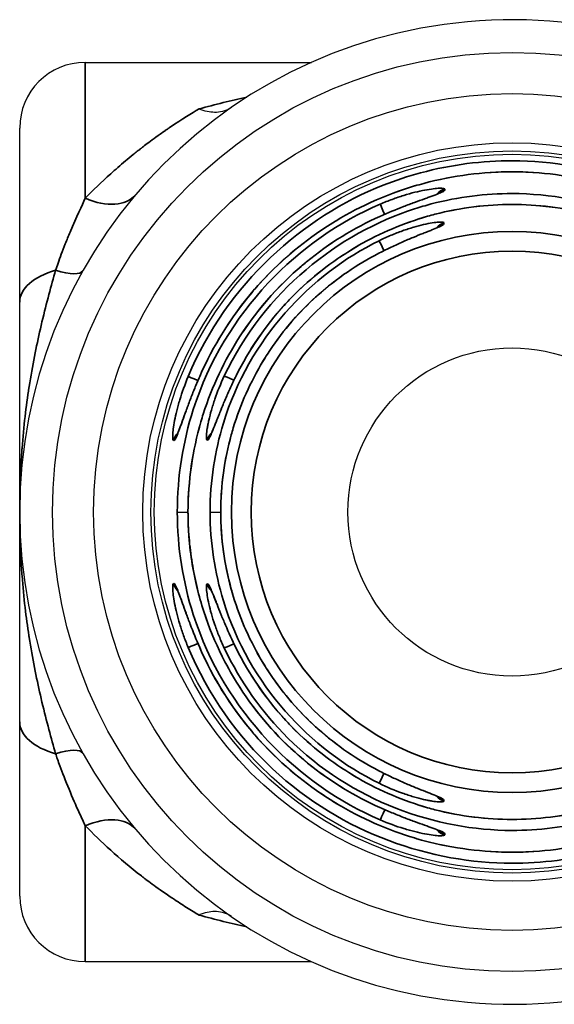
# Model space of a CAD drawing. Header units: millimetres. Extents: x 399 to 6233, y -1870 to 1602.
# Tile 128 of 256: x 4704 to 4712, y -794 to -779. Entities that reach past the tile are written whole.
import ezdxf

# ---------------------------------------------------------------- set-up
doc = ezdxf.new("R2010")
doc.units = ezdxf.units.MM
doc.layers.add('可見 (ISO)', color=7, linetype='Continuous', lineweight=25)
doc.layers.add('窄部可見 (ISO)', color=7, linetype='Continuous', lineweight=35)

msp = doc.modelspace()

# ---------------------------------------------------------------- linework, layer by layer
at = {"layer": '可見 (ISO)'}
for p, q in [((4705.244, -780.094), (4708.69, -780.094)), ((4704.244, -783.749), (4704.244, -781.094)), ((4710.56, -782.24), (4710.56, -782.239)), ((4704.244, -786.944), (4704.244, -783.749)), ((4706.799, -785.694), (4706.799, -785.694)), ((4707.165, -785.75), (4707.165, -785.75)), ((4706.645, -786.944), (4706.808, -786.944)), ((4707.145, -786.944), (4707.307, -786.944)), ((4707.307, -786.944), (4707.307, -786.944)), ((4706.799, -788.194), (4706.799, -788.194)), ((4704.244, -792.794), (4704.244, -790.139)), ((4710.609, -791.277), (4710.609, -791.277)), ((4710.56, -791.648), (4710.56, -791.648)), ((4710.62, -791.791), (4710.62, -791.791)), ((4705.244, -793.794), (4708.69, -793.794))]:
    msp.add_line(p, q, dxfattribs=at)
for radius in [7, 6.375, 5.625, 5.5, 5.45, 2.5]:
    msp.add_circle((4711.744, -786.944), radius, dxfattribs=at)
for centre, radius, start, end in [((4711.744, -786.944), 7.5, 10.3509, 349.6491), ((4705.244, -781.094), 1, 90, 180), ((4705.244, -792.794), 1, 180, 270)]:
    msp.add_arc(centre, radius, start, end, dxfattribs=at)
for points, knots in [([(4707.472, -780.78), (4707.405, -780.826), (4707.327, -780.852), (4707.168, -780.859), (4707.09, -780.846), (4706.999, -780.813), (4706.988, -780.809), (4706.976, -780.804)], [-0.07067013, -0.07067013, -0.07067013, -0.07067013, -0.03295236, -0.03295236, 0, 0, 0.00471986, 0.00471986, 0.00471986, 0.00471986]), ([(4706.986, -784.877), (4707.209, -784.367), (4707.518, -783.886), (4708.268, -783.056), (4708.719, -782.695), (4709.701, -782.147), (4710.244, -781.95), (4711.349, -781.745), (4711.926, -781.733), (4713.04, -781.893), (4713.59, -782.067), (4714.594, -782.576), (4715.059, -782.917), (4715.846, -783.721), (4716.177, -784.194), (4716.449, -784.759), (4716.476, -784.818), (4716.502, -784.877)], [0, 0, 0, 0, 0.167078, 0.167078, 0.335772, 0.335772, 0.504451, 0.504451, 0.673164, 0.673164, 0.841893, 0.841893, 1.010627, 1.010627, 1.179352, 1.179352, 1.198802, 1.198802, 1.198802, 1.198802]), ([(4709.731, -782.44), (4709.845, -782.389), (4709.962, -782.341), (4710.181, -782.255), (4710.286, -782.216), (4710.456, -782.154), (4710.526, -782.129), (4710.593, -782.103), (4710.609, -782.096), (4710.63, -782.086), (4710.636, -782.083), (4710.636, -782.083)], [0, 0, 0, 0, 0.0373786, 0.0373786, 0.0744383, 0.0744383, 0.10791, 0.10791, 0.121387, 0.121387, 0.1323603, 0.1323603, 0.1323603, 0.1323603]), ([(4707.541, -784.869), (4707.764, -784.417), (4708.065, -783.997), (4708.779, -783.28), (4709.202, -782.975), (4710.112, -782.523), (4710.611, -782.37), (4711.618, -782.233), (4712.14, -782.248), (4713.138, -782.442), (4713.627, -782.623), (4714.51, -783.127), (4714.915, -783.456), (4715.528, -784.146), (4715.764, -784.497), (4715.948, -784.869)], [0, 0, 0, 0, 0.151089, 0.151089, 0.303542, 0.303542, 0.456022, 0.456022, 0.608536, 0.608536, 0.761041, 0.761041, 0.913496, 0.913496, 1.037978, 1.037978, 1.037978, 1.037978]), ([(4706.808, -786.944), (4706.808, -786.413), (4706.897, -785.876), (4707.237, -784.865), (4707.495, -784.38), (4708.144, -783.529), (4708.543, -783.152), (4709.223, -782.694), (4709.472, -782.555), (4709.731, -782.44)], [0, 0, 0, 0, 0.1592126, 0.1592126, 0.3197962, 0.3197962, 0.4803665, 0.4803665, 0.5654795, 0.5654795, 0.5654795, 0.5654795]), ([(4709.714, -783.001), (4709.832, -782.94), (4709.954, -782.883), (4710.18, -782.783), (4710.288, -782.739), (4710.418, -782.687), (4710.454, -782.673), (4710.541, -782.637), (4710.586, -782.618), (4710.619, -782.602), (4710.625, -782.598), (4710.625, -782.598)], [0, 0, 0, 0, 0.0398539, 0.0398539, 0.078478, 0.078478, 0.0951556, 0.0951556, 0.1235619, 0.1235619, 0.1351343, 0.1351343, 0.1351343, 0.1351343]), ([(4707.307, -786.944), (4707.307, -786.467), (4707.387, -785.983), (4707.693, -785.075), (4707.924, -784.639), (4708.508, -783.874), (4708.867, -783.535), (4709.41, -783.169), (4709.56, -783.08), (4709.714, -783.001)], [0, 0, 0, 0, 0.143201, 0.143201, 0.2875505, 0.2875505, 0.4319259, 0.4319259, 0.4838829, 0.4838829, 0.4838829, 0.4838829]), ([(4706.639, -785.768), (4706.639, -785.768), (4706.639, -785.768), (4706.64, -785.767), (4706.642, -785.762), (4706.651, -785.744), (4706.658, -785.727), (4706.678, -785.677), (4706.692, -785.64), (4706.728, -785.54), (4706.752, -785.474), (4706.808, -785.32), (4706.842, -785.23), (4706.912, -785.053), (4706.948, -784.964), (4706.986, -784.877)], [0.0293404, 0.0293404, 0.0293404, 0.0293404, 0.0309525, 0.0309525, 0.0399871, 0.0399871, 0.0543878, 0.0543878, 0.0748966, 0.0748966, 0.1018651, 0.1018651, 0.1325501, 0.1325501, 0.1610378, 0.1610378, 0.1610378, 0.1610378]), ([(4707.153, -785.765), (4707.153, -785.765), (4707.153, -785.765), (4707.155, -785.763), (4707.157, -785.758), (4707.167, -785.739), (4707.175, -785.721), (4707.197, -785.669), (4707.212, -785.631), (4707.252, -785.53), (4707.278, -785.462), (4707.341, -785.308), (4707.379, -785.218), (4707.458, -785.041), (4707.498, -784.954), (4707.541, -784.869)], [0.0287692, 0.0287692, 0.0287692, 0.0287692, 0.0308179, 0.0308179, 0.0400315, 0.0400315, 0.0547303, 0.0547303, 0.0754546, 0.0754546, 0.1026855, 0.1026855, 0.1337713, 0.1337713, 0.1624404, 0.1624404, 0.1624404, 0.1624404]), ([(4704.244, -790.139), (4704.244, -790.066), (4704.244, -789.975), (4704.244, -789.867), (4704.244, -789.813), (4704.244, -789.755), (4704.244, -789.692), (4704.244, -789.63), (4704.244, -789.563), (4704.244, -789.491), (4704.244, -789.451), (4704.244, -789.407), (4704.244, -789.365), (4704.244, -789.032), (4704.244, -788.777), (4704.244, -788.6), (4704.244, -788.597), (4704.244, -788.596), (4704.244, -788.591), (4704.244, -788.313), (4704.244, -788.054), (4704.244, -787.815), (4704.244, -787.807), (4704.244, -787.8), (4704.244, -787.791), (4704.244, -787.648), (4704.244, -787.506), (4704.244, -787.365), (4704.244, -787.224), (4704.244, -787.083), (4704.244, -786.944)], [0, 0, 0, 0, 0.109375, 0.109375, 0.109375, 0.164063, 0.164063, 0.164063, 0.21875, 0.21875, 0.21875, 0.25, 0.25, 0.25, 0.496094, 0.496094, 0.496094, 0.5, 0.5, 0.5, 0.742188, 0.742188, 0.742188, 0.75, 0.75, 0.75, 0.875, 0.875, 0.875, 1, 1, 1, 1]), ([(4709.732, -791.447), (4709.248, -791.231), (4708.793, -790.932), (4708.01, -790.211), (4707.671, -789.778), (4707.157, -788.839), (4706.975, -788.321), (4706.833, -787.514), (4706.808, -787.228), (4706.808, -786.944)], [0, 0, 0, 0, 0.1589968, 0.1589968, 0.3195325, 0.3195325, 0.4800844, 0.4800844, 0.5654287, 0.5654287, 0.5654287, 0.5654287]), ([(4709.714, -790.887), (4709.29, -790.668), (4708.897, -790.377), (4708.229, -789.691), (4707.947, -789.286), (4707.532, -788.417), (4707.395, -787.943), (4707.317, -787.292), (4707.307, -787.118), (4707.307, -786.944)], [0, 0, 0, 0, 0.1430279, 0.1430279, 0.2873367, 0.2873367, 0.4316977, 0.4316977, 0.4838857, 0.4838857, 0.4838857, 0.4838857]), ([(4706.986, -789.011), (4706.938, -788.899), (4706.891, -788.784), (4706.809, -788.569), (4706.771, -788.466), (4706.71, -788.298), (4706.685, -788.229), (4706.658, -788.162), (4706.651, -788.145), (4706.642, -788.125), (4706.638, -788.119), (4706.638, -788.119)], [0, 0, 0, 0, 0.0366262, 0.0366262, 0.073161, 0.073161, 0.1065816, 0.1065816, 0.1201448, 0.1201448, 0.1311498, 0.1311498, 0.1311498, 0.1311498]), ([(4707.541, -789.019), (4707.484, -788.904), (4707.43, -788.785), (4707.335, -788.564), (4707.292, -788.459), (4707.225, -788.29), (4707.198, -788.222), (4707.165, -788.145), (4707.152, -788.122), (4707.152, -788.122)], [0, 0, 0, 0, 0.0386648, 0.0386648, 0.0765489, 0.0765489, 0.1103367, 0.1103367, 0.1331561, 0.1331561, 0.1331561, 0.1331561]), ([(4716.502, -789.011), (4716.28, -789.521), (4715.97, -790.001), (4715.221, -790.832), (4714.769, -791.192), (4713.788, -791.741), (4713.245, -791.938), (4712.139, -792.143), (4711.562, -792.155), (4710.449, -791.995), (4709.898, -791.821), (4708.895, -791.312), (4708.43, -790.971), (4707.643, -790.167), (4707.311, -789.694), (4707.039, -789.129), (4707.012, -789.07), (4706.986, -789.011)], [0, 0, 0, 0, 0.167078, 0.167078, 0.335772, 0.335772, 0.504451, 0.504451, 0.673164, 0.673164, 0.841893, 0.841893, 1.010627, 1.010627, 1.179352, 1.179352, 1.198802, 1.198802, 1.198802, 1.198802]), ([(4715.948, -789.019), (4715.725, -789.471), (4715.424, -789.891), (4714.71, -790.608), (4714.287, -790.913), (4713.376, -791.365), (4712.878, -791.518), (4711.87, -791.655), (4711.349, -791.64), (4710.351, -791.446), (4709.861, -791.264), (4708.978, -790.761), (4708.573, -790.432), (4707.961, -789.741), (4707.725, -789.391), (4707.541, -789.019)], [0, 0, 0, 0, 0.151089, 0.151089, 0.303542, 0.303542, 0.456022, 0.456022, 0.608536, 0.608536, 0.761041, 0.761041, 0.913496, 0.913496, 1.037978, 1.037978, 1.037978, 1.037978]), ([(4710.624, -791.289), (4710.624, -791.289), (4710.624, -791.288), (4710.621, -791.287), (4710.616, -791.284), (4710.597, -791.275), (4710.579, -791.267), (4710.526, -791.244), (4710.487, -791.228), (4710.386, -791.188), (4710.318, -791.161), (4710.163, -791.097), (4710.073, -791.059), (4709.893, -790.976), (4709.803, -790.933), (4709.714, -790.887)], [0.0284071, 0.0284071, 0.0284071, 0.0284071, 0.0306852, 0.0306852, 0.0399609, 0.0399609, 0.05475, 0.05475, 0.0754396, 0.0754396, 0.1026089, 0.1026089, 0.1336416, 0.1336416, 0.163637, 0.163637, 0.163637, 0.163637]), ([(4710.635, -791.803), (4710.635, -791.803), (4710.635, -791.803), (4710.633, -791.802), (4710.628, -791.799), (4710.61, -791.791), (4710.593, -791.783), (4710.542, -791.763), (4710.504, -791.749), (4710.404, -791.713), (4710.337, -791.689), (4710.184, -791.633), (4710.094, -791.599), (4709.914, -791.526), (4709.822, -791.487), (4709.732, -791.447)], [0.0290424, 0.0290424, 0.0290424, 0.0290424, 0.0308309, 0.0308309, 0.0399034, 0.0399034, 0.0543554, 0.0543554, 0.0747933, 0.0747933, 0.1016498, 0.1016498, 0.1321965, 0.1321965, 0.1618882, 0.1618882, 0.1618882, 0.1618882]), ([(4707.472, -793.108), (4707.405, -793.062), (4707.327, -793.036), (4707.168, -793.028), (4707.09, -793.042), (4706.999, -793.075), (4706.988, -793.079), (4706.976, -793.084)], [0.00000157, 0.00000157, 0.00000157, 0.00000157, 0.03773377, 0.03773377, 0.07068367, 0.07068367, 0.07542641, 0.07542641, 0.07542641, 0.07542641])]:
    msp.add_open_spline(points, degree=3, knots=knots, dxfattribs=at)
for points in [[(4710.62, -782.095), (4710.62, -782.095), (4710.62, -782.095), (4710.62, -782.096)], [(4710.61, -782.611), (4710.61, -782.611), (4710.609, -782.611), (4710.609, -782.611)], [(4706.808, -786.944), (4706.808, -786.944), (4706.808, -786.944), (4706.808, -786.944)], [(4706.65, -788.134), (4706.65, -788.134), (4706.65, -788.135), (4706.651, -788.135)], [(4707.163, -788.134), (4707.163, -788.135), (4707.164, -788.135), (4707.164, -788.135)]]:
    msp.add_open_spline(points, degree=3, dxfattribs=at)
at = {"layer": '窄部可見 (ISO)'}
for p, q in [((4705.244, -782.164), (4705.244, -780.094)), ((4707.773, -780.582), (4707.773, -780.582)), ((4710.72, -782.026), (4710.719, -782.038)), ((4710.555, -782.241), (4710.555, -782.241)), ((4710.707, -782.541), (4710.707, -782.552)), ((4706.801, -785.686), (4706.801, -785.686)), ((4707.106, -785.848), (4707.103, -785.848)), ((4707.152, -785.78), (4707.152, -785.78)), ((4706.593, -785.853), (4706.59, -785.853)), ((4706.59, -788.035), (4706.593, -788.035)), ((4707.103, -788.04), (4707.106, -788.04)), ((4706.801, -788.202), (4706.801, -788.202)), ((4707.321, -788.211), (4707.321, -788.211)), ((4710.656, -791.298), (4710.656, -791.298)), ((4710.707, -791.336), (4710.707, -791.347)), ((4710.557, -791.648), (4710.557, -791.648)), ((4705.244, -793.794), (4705.244, -791.723)), ((4710.674, -791.814), (4710.674, -791.814)), ((4710.719, -791.848), (4710.72, -791.862)), ((4707.773, -793.306), (4707.773, -793.306))]:
    msp.add_line(p, q, dxfattribs=at)
for radius in [4.273, 3.974]:
    msp.add_circle((4711.744, -786.944), radius, dxfattribs=at)
for centre, major_axis, ratio, start_param, end_param in [((4710.76, -782.221), (0.2, -0.003), 0.996385, 1.789412, 2.491163), ((4710.76, -782.233), (-0.2, 0.003), 0.996384, 4.931557, 5.496361), ((4705.244, -781.467), (0.765, -0.644), 0.597343, 5.178714, 6.283185), ((4709.816, -782.436), (-0.079, 0.184), 0.002534, 0.083022, 1.416201), ((4709.813, -782.622), (-0.082, 0.183), 0.002267, 6.200163, 6.283185), ((4709.813, -782.622), (0.082, -0.183), 0.002267, 4.085687, 4.086182), ((4710.753, -782.735), (0.2, -0.003), 0.996341, 1.81517, 2.5028), ((4710.753, -782.746), (-0.2, 0.003), 0.99634, 4.957386, 5.519132), ((4709.808, -782.99), (-0.088, 0.18), 0.001699, 0.083022, 1.409648), ((4709.805, -783.179), (-0.092, 0.178), 0.001363, 6.200163, 6.283185), ((4705.244, -783.749), (-1, 0), 0.546227, 5.183305, 6.283185), ((4704.337, -782.775), (0.871, -0.49), 0.260824, 5.399271, 6.283185), ((4706.995, -784.957), (-0.185, 0.077), 0.012887, 4.910189, 6.200157), ((4707.17, -784.957), (-0.183, 0.08), 0.012801, 0, 0.083029), ((4707.17, -784.957), (0.183, -0.08), 0.012801, 2.175387, 2.175959), ((4707.541, -784.957), (-0.181, 0.085), 0.01263, 4.910395, 6.200157), ((4707.72, -784.957), (-0.179, 0.089), 0.012513, 0, 0.083028), ((4707.72, -784.957), (0.179, -0.089), 0.012514, 2.173169, 2.173533), ((4706.785, -785.894), (0, 0.2), 0.996402, 0.753733, 1.362884), ((4706.788, -785.894), (0, 0.2), 0.996402, 0.790029, 1.362766), ((4707.297, -785.894), (0, 0.2), 0.996365, 0.7326, 1.339777), ((4707.3, -785.894), (0, 0.2), 0.996365, 0.769079, 1.339632), ((4706.785, -787.994), (0, -0.2), 0.996402, 4.920302, 5.524144), ((4706.788, -787.994), (0, -0.2), 0.996402, 4.920419, 5.487322), ((4707.297, -787.994), (0, -0.2), 0.996365, 4.943408, 5.544837), ((4707.3, -787.994), (0, -0.2), 0.996365, 4.943553, 5.507834), ((4706.995, -788.931), (-0.185, -0.077), 0.012887, 0.083029, 1.373176), ((4707.17, -788.931), (0.183, 0.08), 0.012801, 4.107226, 4.107798), ((4707.541, -788.931), (-0.181, -0.085), 0.01263, 0.083028, 1.373043), ((4707.72, -788.931), (0.179, 0.089), 0.012514, 4.109653, 4.110016), ((4707.17, -788.931), (-0.183, -0.08), 0.012801, 6.200157, 6.283185), ((4707.72, -788.931), (-0.179, -0.089), 0.012513, 6.200157, 6.283185), ((4705.244, -790.139), (-1, 0), 0.546227, 0, 1.099881), ((4704.337, -791.113), (0.871, 0.49), 0.260824, 0, 0.883914), ((4709.805, -790.709), (-0.092, -0.178), 0.001363, 0, 0.083022), ((4709.808, -790.898), (-0.088, -0.18), 0.001699, 4.873893, 6.200163), ((4709.813, -791.264), (0.082, 0.183), 0.000842, 2.204766, 2.205264), ((4710.753, -791.153), (-0.2, -0.003), 0.996341, 0.633651, 1.326423), ((4710.753, -791.142), (-0.2, -0.003), 0.99634, 0.757265, 1.325799), ((4709.813, -791.264), (-0.082, -0.183), 0.000842, 0, 0.083022), ((4709.816, -791.452), (-0.079, -0.184), 0.002534, 4.86086, 6.200163), ((4705.244, -792.421), (0.765, 0.644), 0.597343, 0, 1.104471), ((4710.76, -791.667), (-0.2, -0.003), 0.996385, 0.632976, 1.352181), ((4710.76, -791.653), (-0.2, -0.003), 0.996384, 0.780625, 1.351565)]:
    msp.add_ellipse(centre, major_axis=major_axis, ratio=ratio, start_param=start_param, end_param=end_param, dxfattribs=at)
for points in [[(4706.976, -780.804), (4707.223, -780.735), (4707.466, -780.676), (4707.704, -780.625)], [(4710.669, -782.075), (4710.668, -782.075), (4710.667, -782.075), (4710.667, -782.075)], [(4710.656, -782.59), (4710.655, -782.59), (4710.655, -782.59), (4710.654, -782.59)], [(4707.152, -788.109), (4707.152, -788.109), (4707.153, -788.11), (4707.153, -788.111)], [(4707.704, -793.263), (4707.466, -793.212), (4707.223, -793.153), (4706.976, -793.084)]]:
    msp.add_open_spline(points, degree=3, dxfattribs=at)
for points, knots in [([(4705.244, -782.164), (4705.36, -782.045), (4705.488, -781.92), (4705.702, -781.727), (4705.776, -781.662), (4705.893, -781.564), (4705.953, -781.514), (4706.025, -781.457), (4706.062, -781.428), (4706.081, -781.413), (4706.09, -781.406), (4706.096, -781.401), (4706.098, -781.4), (4706.134, -781.371), (4706.189, -781.33), (4706.299, -781.249), (4706.34, -781.219), (4706.408, -781.17), (4706.445, -781.145), (4706.49, -781.114), (4706.51, -781.1), (4706.523, -781.091), (4706.531, -781.086), (4706.72, -780.958), (4706.867, -780.869), (4706.976, -780.804)], [0, 0, 0, 0, 0.25, 0.25, 0.375, 0.375, 0.4375, 0.46875, 0.484375, 0.4921875, 0.4980469, 0.4980469, 0.5, 0.5, 0.625, 0.625, 0.6875, 0.6875, 0.71875, 0.734375, 0.7421875, 0.7421875, 0.75, 0.75, 0.9999954, 0.9999954, 0.9999954, 0.9999954]), ([(4706.811, -784.88), (4707.405, -783.456), (4708.567, -782.445), (4709.782, -781.966), (4709.971, -781.891), (4710.161, -781.829), (4710.35, -781.778), (4710.822, -781.65), (4711.295, -781.592), (4711.748, -781.593), (4712.96, -781.594), (4714.324, -782.033), (4715.393, -783.031), (4715.923, -783.527), (4716.375, -784.154), (4716.678, -784.88)], [0, 0, 0, 0, 0.324694, 0.324694, 0.324694, 0.375, 0.375, 0.375, 0.5, 0.5, 0.5, 0.834201, 0.834201, 0.834201, 1, 1, 1, 1]), ([(4716.502, -784.878), (4716.296, -784.406), (4716.025, -783.977), (4715.711, -783.604), (4715.679, -783.566), (4715.647, -783.529), (4715.614, -783.493), (4715.305, -783.146), (4714.957, -782.851), (4714.588, -782.609), (4714.533, -782.573), (4714.478, -782.539), (4714.422, -782.505), (4714.037, -782.273), (4713.634, -782.098), (4713.228, -781.977), (4713.181, -781.963), (4713.133, -781.95), (4713.086, -781.937), (4712.633, -781.816), (4712.179, -781.761), (4711.742, -781.761), (4711.305, -781.761), (4710.852, -781.817), (4710.399, -781.938), (4710.353, -781.951), (4710.307, -781.964), (4710.26, -781.977), (4709.854, -782.099), (4709.45, -782.274), (4709.064, -782.506), (4709.009, -782.54), (4708.955, -782.574), (4708.901, -782.609), (4708.532, -782.851), (4708.184, -783.147), (4707.873, -783.494), (4707.841, -783.53), (4707.809, -783.567), (4707.778, -783.604), (4707.463, -783.977), (4707.193, -784.406), (4706.987, -784.878)], [0, 0, 0, 0, 0.11358, 0.11358, 0.11358, 0.125, 0.125, 0.125, 0.233788, 0.233788, 0.233788, 0.25, 0.25, 0.25, 0.361925, 0.361925, 0.361925, 0.375, 0.375, 0.375, 0.5, 0.5, 0.5, 0.625, 0.625, 0.625, 0.637768, 0.637768, 0.637768, 0.75, 0.75, 0.75, 0.766015, 0.766015, 0.766015, 0.875, 0.875, 0.875, 0.886325, 0.886325, 0.886325, 1, 1, 1, 1]), ([(4707.361, -784.872), (4707.972, -783.577), (4709.105, -782.697), (4710.26, -782.325), (4710.345, -782.298), (4710.43, -782.274), (4710.514, -782.251), (4710.929, -782.142), (4711.344, -782.093), (4711.745, -782.093), (4712.893, -782.093), (4714.183, -782.53), (4715.16, -783.501), (4715.546, -783.885), (4715.88, -784.348), (4716.128, -784.872)], [0, 0, 0, 0, 0.349407, 0.349407, 0.349407, 0.375, 0.375, 0.375, 0.5, 0.5, 0.5, 0.858476, 0.858476, 0.858476, 1, 1, 1, 1]), ([(4710.719, -782.038), (4710.719, -782.044), (4710.712, -782.051), (4710.684, -782.068), (4710.663, -782.078), (4710.609, -782.1), (4710.576, -782.113), (4710.519, -782.133), (4710.499, -782.141), (4710.456, -782.156), (4710.432, -782.165), (4710.362, -782.19), (4710.312, -782.208), (4710.232, -782.237), (4710.204, -782.247), (4710.148, -782.269), (4710.118, -782.28), (4709.974, -782.336), (4709.855, -782.385), (4709.732, -782.44)], [0, 0, 0, 0, 0.125, 0.125, 0.25, 0.25, 0.375, 0.375, 0.4375, 0.4375, 0.5, 0.5, 0.625, 0.625, 0.6875, 0.6875, 0.75, 0.75, 1, 1, 1, 1]), ([(4709.737, -782.253), (4709.799, -782.227), (4709.859, -782.203), (4709.949, -782.17), (4709.978, -782.159), (4710.037, -782.14), (4710.065, -782.131), (4710.154, -782.103), (4710.211, -782.087), (4710.318, -782.06), (4710.367, -782.05), (4710.512, -782.022), (4710.586, -782.013), (4710.693, -782.01), (4710.72, -782.015), (4710.72, -782.026)], [0, 0, 0, 0, 0.125, 0.125, 0.1875, 0.1875, 0.25, 0.25, 0.375, 0.375, 0.5, 0.5, 0.75, 0.75, 1, 1, 1, 1]), ([(4704.791, -783.262), (4704.813, -783.198), (4704.841, -783.116), (4704.878, -783.018), (4704.896, -782.969), (4704.917, -782.915), (4704.939, -782.859), (4704.961, -782.802), (4704.987, -782.739), (4705.012, -782.679), (4705.112, -782.441), (4705.191, -782.276), (4705.244, -782.164)], [0, 0, 0, 0, 0.25, 0.25, 0.25, 0.375, 0.375, 0.375, 0.5, 0.5, 0.5, 1, 1, 1, 1]), ([(4706.645, -786.944), (4706.645, -786.403), (4706.731, -785.873), (4706.889, -785.38), (4707.365, -783.899), (4708.495, -782.784), (4709.737, -782.253)], [0, 0, 0, 0, 0.25, 0.25, 0.25, 1, 1, 1, 1]), ([(4715.948, -784.869), (4715.75, -784.47), (4715.501, -784.11), (4715.216, -783.796), (4715.19, -783.768), (4715.164, -783.74), (4715.138, -783.712), (4714.858, -783.418), (4714.546, -783.169), (4714.218, -782.965), (4714.175, -782.938), (4714.131, -782.912), (4714.087, -782.886), (4713.746, -782.69), (4713.389, -782.542), (4713.031, -782.439), (4712.994, -782.429), (4712.957, -782.419), (4712.92, -782.409), (4712.524, -782.307), (4712.128, -782.259), (4711.744, -782.259), (4711.361, -782.259), (4710.964, -782.307), (4710.569, -782.409), (4710.532, -782.419), (4710.495, -782.429), (4710.458, -782.439), (4710.1, -782.542), (4709.743, -782.69), (4709.402, -782.886), (4709.358, -782.912), (4709.314, -782.938), (4709.271, -782.965), (4708.943, -783.169), (4708.631, -783.418), (4708.351, -783.712), (4708.325, -783.74), (4708.299, -783.768), (4708.273, -783.796), (4707.988, -784.11), (4707.739, -784.47), (4707.541, -784.869)], [0, 0, 0, 0, 0.114632, 0.114632, 0.114632, 0.125, 0.125, 0.125, 0.235389, 0.235389, 0.235389, 0.25, 0.25, 0.25, 0.363358, 0.363358, 0.363358, 0.375, 0.375, 0.375, 0.5, 0.5, 0.5, 0.625, 0.625, 0.625, 0.636635, 0.636635, 0.636635, 0.75, 0.75, 0.75, 0.764608, 0.764608, 0.764608, 0.875, 0.875, 0.875, 0.885367, 0.885367, 0.885367, 1, 1, 1, 1]), ([(4709.732, -782.44), (4709.339, -782.616), (4708.96, -782.847), (4708.611, -783.134), (4708.584, -783.156), (4708.557, -783.179), (4708.53, -783.202), (4708.213, -783.474), (4707.924, -783.793), (4707.677, -784.152), (4707.649, -784.193), (4707.621, -784.234), (4707.595, -784.276), (4707.364, -784.634), (4707.176, -785.029), (4707.041, -785.451), (4707.028, -785.491), (4707.016, -785.531), (4707.005, -785.571), (4706.878, -786.008), (4706.809, -786.471), (4706.808, -786.944)], [0, 0, 0, 0, 0.25, 0.25, 0.25, 0.269597, 0.269597, 0.269597, 0.5, 0.5, 0.5, 0.52604, 0.52604, 0.52604, 0.75, 0.75, 0.75, 0.771058, 0.771058, 0.771058, 1, 1, 1, 1]), ([(4709.72, -782.811), (4709.781, -782.781), (4709.841, -782.753), (4709.93, -782.716), (4709.959, -782.704), (4710.017, -782.682), (4710.045, -782.672), (4710.135, -782.639), (4710.192, -782.621), (4710.299, -782.589), (4710.348, -782.577), (4710.495, -782.543), (4710.571, -782.532), (4710.681, -782.525), (4710.708, -782.529), (4710.707, -782.541)], [0, 0, 0, 0, 0.125, 0.125, 0.1875, 0.1875, 0.25, 0.25, 0.375, 0.375, 0.5, 0.5, 0.75, 0.75, 1, 1, 1, 1]), ([(4710.707, -782.552), (4710.707, -782.558), (4710.7, -782.565), (4710.671, -782.583), (4710.649, -782.594), (4710.593, -782.618), (4710.56, -782.632), (4710.502, -782.655), (4710.482, -782.663), (4710.438, -782.681), (4710.413, -782.69), (4710.342, -782.718), (4710.292, -782.739), (4710.212, -782.772), (4710.184, -782.783), (4710.127, -782.807), (4710.097, -782.82), (4709.954, -782.883), (4709.836, -782.939), (4709.714, -783.002)], [0, 0, 0, 0, 0.125, 0.125, 0.25, 0.25, 0.375, 0.375, 0.4375, 0.4375, 0.5, 0.5, 0.625, 0.625, 0.6875, 0.6875, 0.75, 0.75, 1, 1, 1, 1]), ([(4707.145, -786.944), (4707.144, -786.476), (4707.216, -786.019), (4707.347, -785.591), (4707.741, -784.307), (4708.675, -783.322), (4709.72, -782.811)], [0, 0, 0, 0, 0.25, 0.25, 0.25, 1, 1, 1, 1]), ([(4709.714, -783.002), (4709.388, -783.17), (4709.074, -783.383), (4708.786, -783.641), (4708.763, -783.661), (4708.74, -783.682), (4708.718, -783.703), (4708.457, -783.946), (4708.22, -784.227), (4708.018, -784.54), (4707.995, -784.576), (4707.972, -784.612), (4707.949, -784.649), (4707.761, -784.96), (4707.607, -785.301), (4707.497, -785.664), (4707.487, -785.698), (4707.477, -785.733), (4707.467, -785.768), (4707.364, -786.143), (4707.308, -786.539), (4707.307, -786.944)], [0, 0, 0, 0, 0.25, 0.25, 0.25, 0.269969, 0.269969, 0.269969, 0.5, 0.5, 0.5, 0.526492, 0.526492, 0.526492, 0.75, 0.75, 0.75, 0.771372, 0.771372, 0.771372, 1, 1, 1, 1]), ([(4704.244, -786.944), (4704.244, -786.924), (4704.244, -786.899), (4704.245, -786.869), (4704.245, -786.863), (4704.245, -786.856), (4704.245, -786.849), (4704.245, -786.836), (4704.245, -786.823), (4704.245, -786.809), (4704.246, -786.751), (4704.247, -786.682), (4704.249, -786.601), (4704.251, -786.52), (4704.254, -786.427), (4704.259, -786.322), (4704.261, -786.27), (4704.264, -786.215), (4704.268, -786.156), (4704.269, -786.127), (4704.271, -786.097), (4704.273, -786.067), (4704.274, -786.051), (4704.275, -786.036), (4704.276, -786.02), (4704.277, -786.013), (4704.278, -786.005), (4704.278, -785.997), (4704.278, -785.993), (4704.279, -785.989), (4704.279, -785.985), (4704.279, -785.981), (4704.28, -785.975), (4704.28, -785.973), (4704.292, -785.807), (4704.308, -785.645), (4704.326, -785.489), (4704.344, -785.337), (4704.364, -785.19), (4704.386, -785.048), (4704.387, -785.043), (4704.388, -785.04), (4704.388, -785.034), (4704.438, -784.715), (4704.497, -784.421), (4704.559, -784.155), (4704.567, -784.119), (4704.575, -784.084), (4704.583, -784.049), (4704.654, -783.754), (4704.725, -783.493), (4704.791, -783.262)], [0.0002441, 0.0002441, 0.0002441, 0.0002441, 0.0386869, 0.0386869, 0.0386869, 0.0471077, 0.0471077, 0.0471077, 0.0627289, 0.0627289, 0.0627289, 0.1252136, 0.1252136, 0.1252136, 0.1876984, 0.1876984, 0.1876984, 0.2189407, 0.2189407, 0.2189407, 0.2345619, 0.2345619, 0.2345619, 0.2423725, 0.2423725, 0.2423725, 0.2462778, 0.2462778, 0.2462778, 0.2482305, 0.2482305, 0.2482305, 0.2501831, 0.2501831, 0.2501831, 0.3751526, 0.3751526, 0.3751526, 0.4961549, 0.4961549, 0.4961549, 0.5001221, 0.5001221, 0.5001221, 0.72038, 0.72038, 0.72038, 0.750061, 0.750061, 0.750061, 1, 1, 1, 1]), ([(4706.59, -785.853), (4706.579, -785.853), (4706.574, -785.825), (4706.577, -785.747), (4706.579, -785.715), (4706.588, -785.641), (4706.595, -785.598), (4706.613, -785.505), (4706.624, -785.456), (4706.643, -785.376), (4706.651, -785.349), (4706.666, -785.293), (4706.675, -785.263), (4706.718, -785.121), (4706.76, -785.003), (4706.811, -784.88)], [0, 0, 0, 0, 0.25, 0.25, 0.375, 0.375, 0.5, 0.5, 0.625, 0.625, 0.6875, 0.6875, 0.75, 0.75, 1, 1, 1, 1]), ([(4706.987, -784.878), (4706.96, -784.939), (4706.935, -785), (4706.886, -785.118), (4706.864, -785.175), (4706.819, -785.293), (4706.798, -785.349), (4706.76, -785.454), (4706.743, -785.502), (4706.709, -785.597), (4706.694, -785.639), (4706.666, -785.713), (4706.654, -785.744), (4706.62, -785.825), (4706.604, -785.853), (4706.593, -785.853)], [0, 0, 0, 0, 0.125, 0.125, 0.25, 0.25, 0.375, 0.375, 0.5, 0.5, 0.625, 0.625, 0.75, 0.75, 1, 1, 1, 1]), ([(4707.103, -785.848), (4707.097, -785.848), (4707.093, -785.842), (4707.089, -785.815), (4707.089, -785.794), (4707.092, -785.74), (4707.095, -785.708), (4707.104, -785.652), (4707.108, -785.632), (4707.116, -785.589), (4707.121, -785.566), (4707.136, -785.496), (4707.149, -785.446), (4707.172, -785.366), (4707.18, -785.339), (4707.198, -785.282), (4707.208, -785.252), (4707.256, -785.111), (4707.304, -784.993), (4707.361, -784.872)], [0, 0, 0, 0, 0.125, 0.125, 0.25, 0.25, 0.375, 0.375, 0.4375, 0.4375, 0.5, 0.5, 0.625, 0.625, 0.6875, 0.6875, 0.75, 0.75, 1, 1, 1, 1]), ([(4707.541, -784.869), (4707.511, -784.93), (4707.483, -784.99), (4707.442, -785.078), (4707.429, -785.108), (4707.403, -785.165), (4707.391, -785.193), (4707.353, -785.281), (4707.33, -785.337), (4707.298, -785.417), (4707.288, -785.442), (4707.268, -785.492), (4707.259, -785.515), (4707.231, -785.587), (4707.214, -785.63), (4707.184, -785.706), (4707.171, -785.737), (4707.134, -785.82), (4707.117, -785.848), (4707.106, -785.848)], [0, 0, 0, 0, 0.125, 0.125, 0.1875, 0.1875, 0.25, 0.25, 0.375, 0.375, 0.4375, 0.4375, 0.5, 0.5, 0.625, 0.625, 0.75, 0.75, 1, 1, 1, 1]), ([(4704.791, -790.626), (4704.725, -790.395), (4704.654, -790.134), (4704.584, -789.84), (4704.575, -789.805), (4704.567, -789.769), (4704.559, -789.733), (4704.497, -789.466), (4704.438, -789.174), (4704.388, -788.854), (4704.388, -788.851), (4704.387, -788.847), (4704.387, -788.844), (4704.386, -788.838), (4704.385, -788.833), (4704.384, -788.827), (4704.363, -788.688), (4704.344, -788.546), (4704.326, -788.399), (4704.308, -788.242), (4704.293, -788.082), (4704.28, -787.916), (4704.279, -787.905), (4704.278, -787.892), (4704.277, -787.88), (4704.252, -787.524), (4704.244, -787.211), (4704.244, -786.944)], [0, 0, 0, 0, 0.249939, 0.249939, 0.249939, 0.2798297, 0.2798297, 0.2798297, 0.4998779, 0.4998779, 0.4998779, 0.5023794, 0.5023794, 0.5023794, 0.5076885, 0.5076885, 0.5076885, 0.6248474, 0.6248474, 0.6248474, 0.7492415, 0.7492415, 0.7492415, 0.7576275, 0.7576275, 0.7576275, 0.9997559, 0.9997559, 0.9997559, 0.9997559]), ([(4709.737, -791.635), (4708.495, -791.104), (4707.365, -789.989), (4706.889, -788.508), (4706.731, -788.014), (4706.645, -787.485), (4706.645, -786.944)], [0, 0, 0, 0, 0.75, 0.75, 0.75, 1, 1, 1, 1]), ([(4706.808, -786.944), (4706.808, -786.975), (4706.809, -787.009), (4706.81, -787.075), (4706.813, -787.174), (4706.827, -787.402), (4706.851, -787.594), (4706.912, -787.975), (4706.972, -788.222), (4707.203, -788.935), (4707.425, -789.374), (4707.966, -790.15), (4708.285, -790.487), (4708.976, -791.05), (4709.35, -791.275), (4709.732, -791.446)], [0.0000003, 0.0000003, 0.0000003, 0.0000003, 0.015625, 0.015625, 0.03125, 0.0625, 0.125, 0.125, 0.25, 0.25, 0.5, 0.5, 0.75, 0.75, 1, 1, 1, 1]), ([(4709.72, -791.077), (4708.675, -790.566), (4707.741, -789.581), (4707.347, -788.297), (4707.216, -787.869), (4707.144, -787.411), (4707.145, -786.944)], [0, 0, 0, 0, 0.75, 0.75, 0.75, 1, 1, 1, 1]), ([(4707.307, -786.944), (4707.308, -787.349), (4707.364, -787.745), (4707.467, -788.12), (4707.477, -788.155), (4707.487, -788.19), (4707.497, -788.224), (4707.607, -788.587), (4707.761, -788.928), (4707.949, -789.239), (4707.972, -789.276), (4707.995, -789.312), (4708.018, -789.348), (4708.22, -789.661), (4708.457, -789.942), (4708.718, -790.185), (4708.74, -790.206), (4708.763, -790.227), (4708.786, -790.247), (4709.074, -790.505), (4709.388, -790.718), (4709.714, -790.886)], [0, 0, 0, 0, 0.228628, 0.228628, 0.228628, 0.25, 0.25, 0.25, 0.473508, 0.473508, 0.473508, 0.5, 0.5, 0.5, 0.730031, 0.730031, 0.730031, 0.75, 0.75, 0.75, 1, 1, 1, 1]), ([(4706.811, -789.008), (4706.785, -788.946), (4706.762, -788.886), (4706.73, -788.797), (4706.72, -788.768), (4706.701, -788.71), (4706.692, -788.682), (4706.665, -788.593), (4706.65, -788.537), (4706.624, -788.432), (4706.613, -788.383), (4706.586, -788.241), (4706.577, -788.167), (4706.574, -788.061), (4706.579, -788.035), (4706.59, -788.035)], [0, 0, 0, 0, 0.125, 0.125, 0.1875, 0.1875, 0.25, 0.25, 0.375, 0.375, 0.5, 0.5, 0.75, 0.75, 1, 1, 1, 1]), ([(4706.593, -788.035), (4706.599, -788.035), (4706.605, -788.042), (4706.622, -788.069), (4706.632, -788.09), (4706.654, -788.143), (4706.666, -788.175), (4706.694, -788.249), (4706.71, -788.293), (4706.743, -788.386), (4706.76, -788.435), (4706.789, -788.514), (4706.799, -788.541), (4706.82, -788.597), (4706.831, -788.626), (4706.886, -788.769), (4706.934, -788.887), (4706.987, -789.01)], [0, 0, 0, 0, 0.125, 0.125, 0.25, 0.25, 0.375, 0.375, 0.5, 0.5, 0.625, 0.625, 0.6875, 0.6875, 0.75, 0.75, 1, 1, 1, 1]), ([(4707.361, -789.016), (4707.332, -788.955), (4707.306, -788.895), (4707.27, -788.807), (4707.259, -788.778), (4707.237, -788.72), (4707.227, -788.693), (4707.197, -788.604), (4707.179, -788.548), (4707.149, -788.441), (4707.137, -788.393), (4707.104, -788.249), (4707.094, -788.174), (4707.087, -788.066), (4707.091, -788.04), (4707.103, -788.04)], [0, 0, 0, 0, 0.125, 0.125, 0.1875, 0.1875, 0.25, 0.25, 0.375, 0.375, 0.5, 0.5, 0.75, 0.75, 1, 1, 1, 1]), ([(4707.106, -788.04), (4707.111, -788.04), (4707.119, -788.047), (4707.136, -788.075), (4707.147, -788.096), (4707.171, -788.15), (4707.184, -788.183), (4707.207, -788.239), (4707.215, -788.26), (4707.232, -788.303), (4707.241, -788.326), (4707.268, -788.396), (4707.288, -788.446), (4707.32, -788.525), (4707.331, -788.552), (4707.354, -788.608), (4707.367, -788.638), (4707.427, -788.78), (4707.481, -788.897), (4707.541, -789.019)], [0, 0, 0, 0, 0.125, 0.125, 0.25, 0.25, 0.375, 0.375, 0.4375, 0.4375, 0.5, 0.5, 0.625, 0.625, 0.6875, 0.6875, 0.75, 0.75, 1, 1, 1, 1]), ([(4716.678, -789.008), (4716.084, -790.432), (4714.921, -791.443), (4713.705, -791.922), (4713.517, -791.997), (4713.328, -792.059), (4713.138, -792.11), (4712.666, -792.238), (4712.193, -792.296), (4711.74, -792.295), (4710.529, -792.294), (4709.166, -791.855), (4708.097, -790.857), (4707.566, -790.362), (4707.114, -789.734), (4706.811, -789.008)], [0, 0, 0, 0, 0.324773, 0.324773, 0.324773, 0.375, 0.375, 0.375, 0.5, 0.5, 0.5, 0.834128, 0.834128, 0.834128, 1, 1, 1, 1]), ([(4706.987, -789.01), (4707.193, -789.482), (4707.463, -789.911), (4707.778, -790.284), (4707.81, -790.322), (4707.842, -790.358), (4707.874, -790.395), (4708.184, -790.742), (4708.532, -791.037), (4708.901, -791.279), (4708.955, -791.314), (4709.011, -791.349), (4709.067, -791.383), (4709.451, -791.615), (4709.855, -791.789), (4710.26, -791.91), (4710.308, -791.925), (4710.355, -791.938), (4710.403, -791.951), (4710.856, -792.072), (4711.31, -792.127), (4711.747, -792.127), (4712.183, -792.127), (4712.637, -792.071), (4713.09, -791.95), (4713.136, -791.937), (4713.182, -791.924), (4713.228, -791.91), (4713.635, -791.789), (4714.039, -791.614), (4714.424, -791.382), (4714.479, -791.348), (4714.534, -791.314), (4714.588, -791.279), (4714.957, -791.037), (4715.305, -790.741), (4715.615, -790.394), (4715.647, -790.358), (4715.679, -790.321), (4715.711, -790.284), (4716.025, -789.911), (4716.296, -789.482), (4716.502, -789.01)], [0, 0, 0, 0, 0.113583, 0.113583, 0.113583, 0.125, 0.125, 0.125, 0.233788, 0.233788, 0.233788, 0.25, 0.25, 0.25, 0.361916, 0.361916, 0.361916, 0.375, 0.375, 0.375, 0.5, 0.5, 0.5, 0.625, 0.625, 0.625, 0.637758, 0.637758, 0.637758, 0.75, 0.75, 0.75, 0.766016, 0.766016, 0.766016, 0.875, 0.875, 0.875, 0.886328, 0.886328, 0.886328, 1, 1, 1, 1]), ([(4716.128, -789.016), (4715.517, -790.311), (4714.384, -791.191), (4713.228, -791.563), (4713.144, -791.59), (4713.059, -791.614), (4712.974, -791.637), (4712.56, -791.745), (4712.145, -791.795), (4711.744, -791.795), (4710.596, -791.795), (4709.306, -791.358), (4708.329, -790.387), (4707.943, -790.003), (4707.608, -789.541), (4707.361, -789.016)], [0, 0, 0, 0, 0.349459, 0.349459, 0.349459, 0.375, 0.375, 0.375, 0.5, 0.5, 0.5, 0.858428, 0.858428, 0.858428, 1, 1, 1, 1]), ([(4707.541, -789.019), (4707.739, -789.418), (4707.988, -789.778), (4708.273, -790.092), (4708.299, -790.12), (4708.325, -790.148), (4708.351, -790.176), (4708.631, -790.47), (4708.943, -790.719), (4709.271, -790.923), (4709.314, -790.95), (4709.358, -790.976), (4709.402, -791.001), (4709.743, -791.198), (4710.1, -791.346), (4710.458, -791.449), (4710.495, -791.459), (4710.532, -791.469), (4710.569, -791.479), (4710.965, -791.581), (4711.361, -791.628), (4711.744, -791.628), (4712.128, -791.628), (4712.524, -791.581), (4712.92, -791.479), (4712.957, -791.469), (4712.994, -791.459), (4713.031, -791.449), (4713.389, -791.346), (4713.746, -791.198), (4714.087, -791.001), (4714.131, -790.976), (4714.175, -790.95), (4714.218, -790.923), (4714.546, -790.719), (4714.858, -790.47), (4715.138, -790.176), (4715.164, -790.148), (4715.19, -790.12), (4715.216, -790.092), (4715.501, -789.778), (4715.75, -789.418), (4715.948, -789.019)], [0, 0, 0, 0, 0.114632, 0.114632, 0.114632, 0.125, 0.125, 0.125, 0.235389, 0.235389, 0.235389, 0.25, 0.25, 0.25, 0.363358, 0.363358, 0.363358, 0.375, 0.375, 0.375, 0.5, 0.5, 0.5, 0.625, 0.625, 0.625, 0.636634, 0.636634, 0.636634, 0.75, 0.75, 0.75, 0.764607, 0.764607, 0.764607, 0.875, 0.875, 0.875, 0.885367, 0.885367, 0.885367, 1, 1, 1, 1]), ([(4705.244, -791.723), (4705.217, -791.668), (4705.185, -791.599), (4705.146, -791.514), (4705.06, -791.327), (4704.93, -791.013), (4704.856, -790.81), (4704.829, -790.738), (4704.808, -790.676), (4704.791, -790.626)], [0, 0, 0, 0, 0.25, 0.25, 0.25, 0.803276, 0.803276, 0.803276, 1, 1, 1, 1]), ([(4709.714, -790.886), (4709.775, -790.918), (4709.835, -790.947), (4709.924, -790.99), (4709.954, -791.003), (4710.012, -791.03), (4710.039, -791.042), (4710.129, -791.082), (4710.186, -791.106), (4710.266, -791.139), (4710.292, -791.149), (4710.343, -791.17), (4710.366, -791.179), (4710.44, -791.208), (4710.484, -791.225), (4710.561, -791.256), (4710.593, -791.269), (4710.678, -791.307), (4710.707, -791.324), (4710.707, -791.336)], [0, 0, 0, 0, 0.125, 0.125, 0.1875, 0.1875, 0.25, 0.25, 0.375, 0.375, 0.4375, 0.4375, 0.5, 0.5, 0.625, 0.625, 0.75, 0.75, 1, 1, 1, 1]), ([(4710.707, -791.347), (4710.708, -791.353), (4710.701, -791.357), (4710.673, -791.361), (4710.652, -791.361), (4710.598, -791.358), (4710.565, -791.354), (4710.508, -791.345), (4710.488, -791.341), (4710.444, -791.333), (4710.42, -791.328), (4710.349, -791.311), (4710.299, -791.298), (4710.218, -791.275), (4710.19, -791.266), (4710.133, -791.248), (4710.102, -791.237), (4709.96, -791.186), (4709.842, -791.137), (4709.72, -791.077)], [0, 0, 0, 0, 0.125, 0.125, 0.25, 0.25, 0.375, 0.375, 0.4375, 0.4375, 0.5, 0.5, 0.625, 0.625, 0.6875, 0.6875, 0.75, 0.75, 1, 1, 1, 1]), ([(4709.732, -791.446), (4709.794, -791.474), (4709.885, -791.513), (4709.973, -791.549), (4710.032, -791.573), (4710.06, -791.584), (4710.149, -791.619), (4710.206, -791.64), (4710.312, -791.679), (4710.361, -791.696), (4710.458, -791.731), (4710.501, -791.746), (4710.576, -791.774), (4710.608, -791.786), (4710.691, -791.82), (4710.719, -791.837), (4710.719, -791.848)], [0, 0, 0, 0, 0.125, 0.1875, 0.1875, 0.25, 0.25, 0.375, 0.375, 0.5, 0.5, 0.625, 0.625, 0.75, 0.75, 1, 1, 1, 1]), ([(4710.72, -791.862), (4710.72, -791.873), (4710.692, -791.878), (4710.613, -791.876), (4710.581, -791.873), (4710.506, -791.864), (4710.461, -791.856), (4710.368, -791.838), (4710.317, -791.827), (4710.237, -791.807), (4710.21, -791.8), (4710.153, -791.784), (4710.122, -791.775), (4709.979, -791.731), (4709.86, -791.687), (4709.737, -791.635)], [0, 0, 0, 0, 0.25, 0.25, 0.375, 0.375, 0.5, 0.5, 0.625, 0.625, 0.6875, 0.6875, 0.75, 0.75, 1, 1, 1, 1]), ([(4706.976, -793.084), (4706.921, -793.052), (4706.857, -793.013), (4706.784, -792.967), (4706.72, -792.927), (4706.649, -792.881), (4706.571, -792.829), (4706.565, -792.825), (4706.56, -792.822), (4706.554, -792.818), (4706.548, -792.814), (4706.544, -792.811), (4706.537, -792.806), (4706.427, -792.732), (4706.335, -792.666), (4706.262, -792.612), (4706.225, -792.585), (4706.194, -792.561), (4706.166, -792.541), (4706.153, -792.53), (4706.14, -792.521), (4706.129, -792.512), (4706.123, -792.508), (4706.118, -792.504), (4706.113, -792.5), (4706.11, -792.498), (4706.108, -792.496), (4706.105, -792.494), (4706.104, -792.493), (4706.103, -792.492), (4706.102, -792.491), (4706.101, -792.491), (4706.101, -792.49), (4706.1, -792.49), (4706.1, -792.49), (4706.1, -792.49), (4706.1, -792.489), (4706.099, -792.489), (4706.099, -792.489), (4706.098, -792.489), (4705.759, -792.226), (4705.475, -791.962), (4705.244, -791.723)], [0.0000044, 0.0000044, 0.0000044, 0.0000044, 0.125, 0.125, 0.125, 0.234375, 0.234375, 0.234375, 0.2421875, 0.2421875, 0.2421875, 0.25, 0.25, 0.25, 0.375, 0.375, 0.375, 0.4375, 0.4375, 0.4375, 0.46875, 0.46875, 0.46875, 0.484375, 0.484375, 0.484375, 0.4921875, 0.4921875, 0.4921875, 0.4960937, 0.4960937, 0.4960937, 0.4980469, 0.4980469, 0.4980469, 0.4990234, 0.4990234, 0.4990234, 0.5, 0.5, 0.5, 1, 1, 1, 1])]:
    msp.add_open_spline(points, degree=3, knots=knots, dxfattribs=at)

doc.saveas('drawing.dxf')
